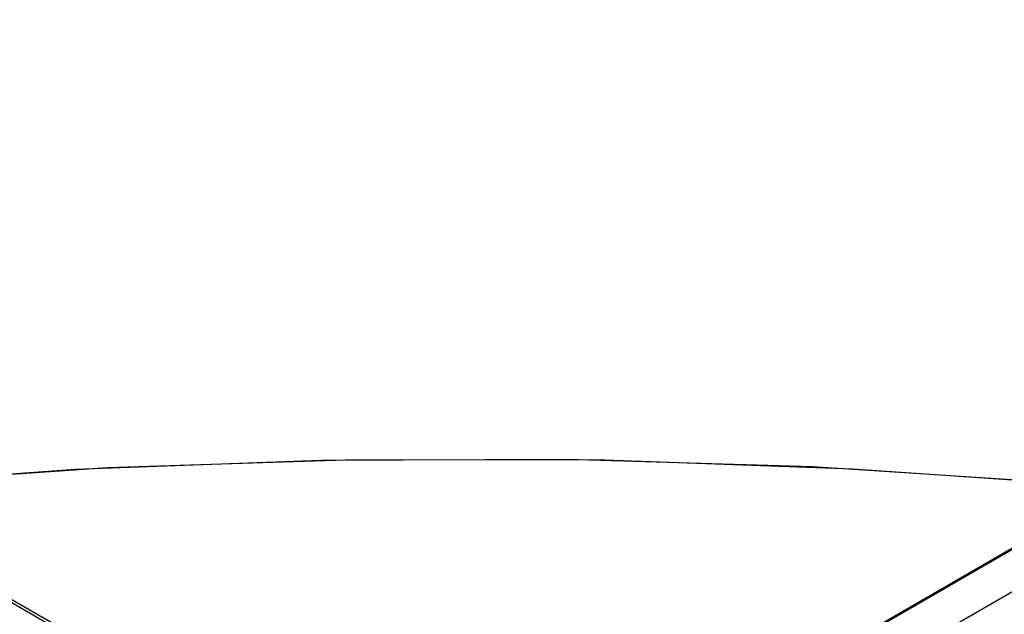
# Model space of a CAD drawing. Header units: millimetres. Extents: x 6239 to 7218, y -13987 to -13139.
# Tile 215 of 256: x 6724 to 6734, y -13384 to -13378. Entities that reach past the tile are written whole.
import ezdxf

# ---------------------------------------------------------------- set-up
doc = ezdxf.new("R2010")
doc.units = ezdxf.units.MM
doc.layers.add('color', color=7, linetype='Continuous')

msp = doc.modelspace()

# ---------------------------------------------------------------- linework, layer by layer
at = {"color": 7, "true_color": 0xffffff}
for p, q in [((6733.145, -13389.279, 78.14), (6300.141, -13139.285, 78.14)), ((7156.806, -13139.265, 53.656), (6723.802, -13389.26, 53.656)), ((7156.806, -13139.265, 53.656), (6723.802, -13389.26, 53.656)), ((6723.806, -13389.267, 54.485), (7156.81, -13139.272, 54.485)), ((6300.129, -13139.307, 78.365), (6733.132, -13389.301, 78.365)), ((6300.129, -13139.307, 78.365), (6733.132, -13389.301, 78.365)), ((7157.002, -13139.606, 51.951), (6723.999, -13389.6, 51.951))]:
    msp.add_line(p, q, dxfattribs=at)
at = {"layer": 'color', "color": 254, "true_color": 0xcad1ee}
for p, q in [((6722.125, -13382.63, 43.5), (6724.708, -13382.456, 43.5)), ((6722.125, -13382.63, 43.5), (6724.708, -13382.456, 43.5)), ((6722.125, -13382.63, 32.973), (6724.708, -13382.456, 32.973)), ((6724.371, -13382.473, 22.446), (6726.93, -13382.377, 22.446)), ((6724.371, -13382.473, 22.446), (6726.93, -13382.377, 22.446)), ((6724.708, -13382.456, 43.5), (6727.296, -13382.37, 43.5)), ((6724.708, -13382.456, 43.5), (6727.296, -13382.37, 43.5)), ((6724.708, -13382.456, 32.973), (6727.296, -13382.37, 32.973)), ((6726.93, -13382.377, 22.446), (6729.491, -13382.368, 22.446)), ((6726.93, -13382.377, 22.446), (6729.491, -13382.368, 22.446)), ((6727.296, -13382.37, 43.5), (6729.885, -13382.374, 43.5)), ((6727.296, -13382.37, 43.5), (6729.885, -13382.374, 43.5)), ((6727.296, -13382.37, 32.973), (6729.885, -13382.374, 32.973)), ((6729.491, -13382.368, 22.446), (6732.051, -13382.446, 22.446)), ((6729.491, -13382.368, 22.446), (6732.051, -13382.446, 22.446)), ((6729.885, -13382.374, 43.5), (6732.472, -13382.467, 43.5)), ((6729.885, -13382.374, 43.5), (6732.472, -13382.467, 43.5)), ((6729.885, -13382.374, 32.973), (6732.472, -13382.467, 32.973)), ((6732.051, -13382.446, 22.446), (6734.606, -13382.611, 22.446)), ((6732.051, -13382.446, 22.446), (6734.606, -13382.611, 22.446)), ((6721.816, -13382.657, 22.446), (6724.371, -13382.473, 22.446)), ((6721.816, -13382.657, 22.446), (6724.371, -13382.473, 22.446)), ((6732.472, -13382.467, 43.5), (6735.055, -13382.65, 43.5)), ((6732.472, -13382.467, 43.5), (6735.055, -13382.65, 43.5)), ((6732.472, -13382.467, 32.973), (6735.055, -13382.65, 32.973))]:
    msp.add_line(p, q, dxfattribs=at)

doc.saveas('drawing.dxf')
